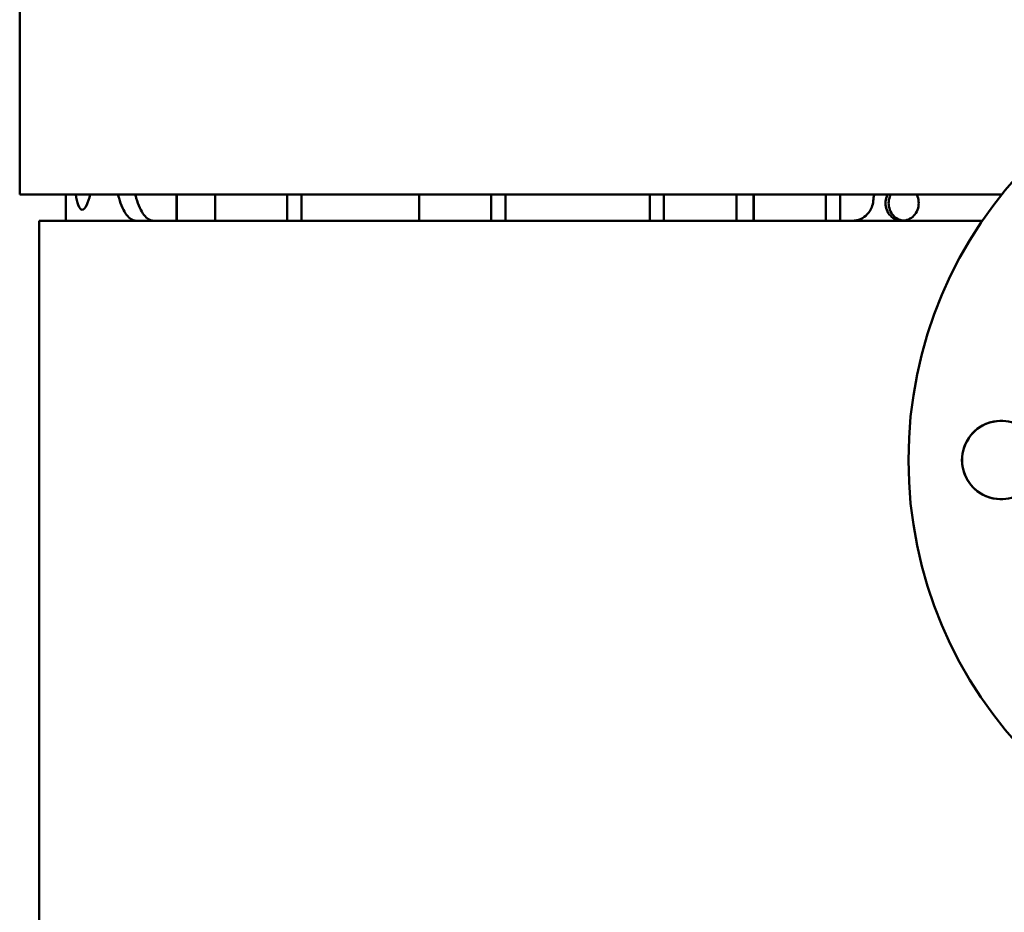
# Model space of a CAD drawing. Header units: millimetres. Extents: x -1252 to 7038, y -1657 to 2073.
# Tile 47 of 54: x 6413 to 6639, y 466 to 671. Entities that reach past the tile are written whole.
import ezdxf

# ---------------------------------------------------------------- set-up
doc = ezdxf.new("R2010")
doc.units = ezdxf.units.MM
doc.layers.add('Видимый контур (ГОСТ)', color=7, linetype='Continuous', lineweight=50)

msp = doc.modelspace()

# ---------------------------------------------------------------- linework, layer by layer
at = {"layer": 'Видимый контур (ГОСТ)'}
for p, q in [((6413.06, 631), (6413.06, 790)), ((6638.79, 631), (6413.06, 631)), ((6423.7, 630), (6423.7, 625)), ((6449.1, 631), (6449.1, 625)), ((6449.15, 625), (6449.15, 631)), ((6457.97, 631), (6457.97, 625)), ((6458.01, 625), (6458.01, 631)), ((6474.58, 631), (6474.58, 625)), ((6477.81, 625), (6477.81, 631)), ((6504.85, 631), (6504.85, 625)), ((6504.89, 625), (6504.89, 631)), ((6521.46, 631), (6521.46, 625)), ((6524.69, 625), (6524.69, 631)), ((6557.91, 631), (6557.91, 625)), ((6561.15, 625), (6561.15, 631)), ((6577.8, 631), (6577.8, 625)), ((6577.85, 631), (6577.85, 625)), ((6581.77, 631), (6581.77, 625)), ((6581.82, 625), (6581.82, 631)), ((6598.38, 631), (6598.38, 625)), ((6601.62, 625), (6601.62, 631)), ((6634.34, 625), (6417.56, 625)), ((6417.56, -372), (6417.56, 625))]:
    msp.add_line(p, q, dxfattribs=at)
msp.add_ellipse((6714.85, 570), major_axis=(0, 97.5), ratio=0.999999, dxfattribs=at)
for centre, major_axis, start_param, end_param in [((6638.65, 570), (0, -9), 2.261542, 7.163236), ((6638.67, 570), (-0.01, 9), 0, 3.138952)]:
    msp.add_ellipse(centre, major_axis=major_axis, ratio=0.999999, start_param=start_param, end_param=end_param, dxfattribs=at)
msp.add_rational_spline([(6423.7, 631), (6423.7, 630.5), (6423.7, 630)], [0.999980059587, 0.999979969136, 0.999979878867], degree=2, dxfattribs=at)
for points, knots in [([(6427.44, 627.5), (6427.11, 627.5), (6426.78, 627.88), (6426.28, 629.23), (6426.09, 630.05), (6425.93, 631)], [6.7816364, 6.7816364, 6.7816364, 6.7816364, 7.3467727, 7.3467727, 7.7813613, 7.7813613, 7.7813613, 7.7813613]), ([(6429.25, 631), (6429.02, 630.05), (6428.75, 629.23), (6428.13, 627.88), (6427.76, 627.5), (6427.44, 627.5)], [14.8240934, 14.8240934, 14.8240934, 14.8240934, 15.258682, 15.258682, 15.8238183, 15.8238183, 15.8238183, 15.8238183]), ([(6439.82, 625), (6439.45, 625), (6439.07, 625.1), (6438.33, 625.55), (6437.97, 625.88), (6437.29, 626.78), (6436.97, 627.34), (6436.39, 628.63), (6436.12, 629.36), (6435.81, 630.42), (6435.74, 630.7), (6435.66, 631)], [7.974533, 7.974533, 7.974533, 7.974533, 8.3078, 8.3078, 8.641067, 8.641067, 8.974333, 8.974333, 9.3076, 9.3076, 9.423313, 9.423313, 9.423313, 9.423313]), ([(6439.63, 631), (6439.71, 630.7), (6439.78, 630.42), (6440.1, 629.36), (6440.36, 628.63), (6440.95, 627.34), (6441.27, 626.78), (6441.96, 625.88), (6442.32, 625.55), (6443.06, 625.1), (6443.44, 625), (6443.82, 625)], [1.201591, 1.201591, 1.201591, 1.201591, 1.31723, 1.31723, 1.650601, 1.650601, 1.983971, 1.983971, 2.317342, 2.317342, 2.650713, 2.650713, 2.650713, 2.650713]), ([(6609.25, 629.58), (6609.21, 629.08), (6609.1, 628.57), (6608.67, 627.48), (6608.31, 626.92), (6607.47, 626.03), (6606.93, 625.64), (6605.76, 625.12), (6605.12, 625), (6604.53, 625)], [-1.4831588, -1.4831588, -1.4831588, -1.4831588, -1.3362362, -1.3362362, -1.1481407, -1.1481407, -0.955468, -0.955468, -0.7627953, -0.7627953, -0.7627953, -0.7627953]), ([(6612.08, 629), (6612.08, 629.5), (6612.18, 630.04), (6612.43, 630.69), (6612.51, 630.85), (6612.59, 631)], [-2.4288742, -2.4288742, -2.4288742, -2.4288742, -2.2782984, -2.2782984, -2.2284269, -2.2284269, -2.2284269, -2.2284269]), ([(6619.2, 631), (6619.28, 630.85), (6619.36, 630.69), (6619.62, 630.04), (6619.71, 629.5), (6619.71, 628.5), (6619.62, 627.96), (6619.23, 626.98), (6618.94, 626.53), (6618.26, 625.82), (6617.83, 625.51), (6616.88, 625.1), (6616.37, 625), (6615.41, 625), (6614.9, 625.1), (6613.96, 625.51), (6613.53, 625.82), (6612.85, 626.53), (6612.56, 626.98), (6612.18, 627.96), (6612.08, 628.5), (6612.08, 629)], [-1.414781, -1.414781, -1.414781, -1.414781, -1.364983, -1.364983, -1.214437, -1.214437, -1.063891, -1.063891, -0.913344, -0.913344, -0.76044, -0.76044, -0.607535, -0.607535, -0.454343, -0.454343, -0.301152, -0.301152, -0.150576, -0.150576, 0, 0, 0, 0]), ([(6613.3, 631), (6613.22, 630.85), (6613.15, 630.69), (6612.89, 630.04), (6612.79, 629.5), (6612.79, 629)], [2.2289333, 2.2289333, 2.2289333, 2.2289333, 2.2788187, 2.2788187, 2.4293919, 2.4293919, 2.4293919, 2.4293919]), ([(6612.79, 629), (6612.79, 628.5), (6612.89, 627.96), (6613.27, 626.98), (6613.57, 626.53), (6614.24, 625.82), (6614.67, 625.51), (6615.5, 625.15), (6615.88, 625.05), (6616.25, 625.02)], [0, 0, 0, 0, 0.1505731, 0.1505731, 0.3011462, 0.3011462, 0.4544098, 0.4544098, 0.5703553, 0.5703553, 0.5703553, 0.5703553])]:
    msp.add_open_spline(points, degree=3, knots=knots, dxfattribs=at)
msp.add_open_spline([(6609.51, 631), (6609.38, 630.53), (6609.29, 630.05), (6609.25, 629.58)], degree=3, dxfattribs=at)

doc.saveas('drawing.dxf')
